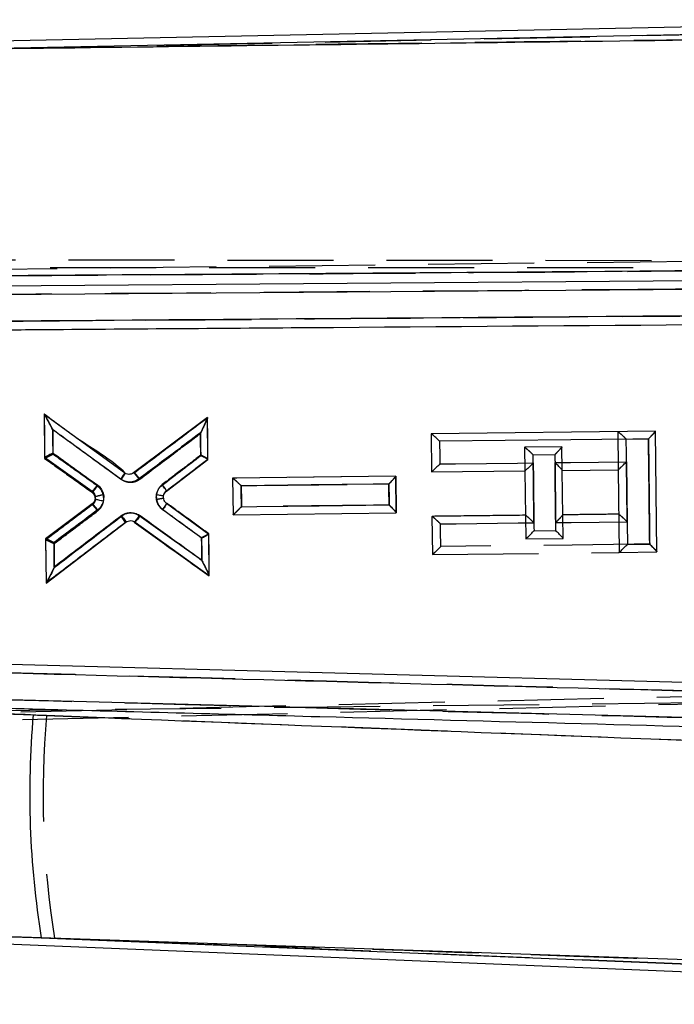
# Model space of a CAD drawing. Extents: x 75 to 757, y 20 to 569.
# Tile 24 of 49: x 392 to 408, y 66 to 90. Entities that reach past the tile are written whole.
import ezdxf

# ---------------------------------------------------------------- set-up
doc = ezdxf.new("R2010")
doc.units = 0
doc.header["$LTSCALE"] = 2
doc.linetypes.add('HIDDEN', pattern=[1.905, 1.27, -0.635])
doc.layers.get('0').update_dxf_attribs({"linetype": 'CONTINUOUS'})

msp = doc.modelspace()

# ---------------------------------------------------------------- linework, layer by layer
at = {"color": 7, "linetype": 'CONTINUOUS'}
for p, q in [((417.191679, 89.93484), (387.995809, 89.345658)), ((417.19453, 89.754104), (391.769156, 89.241007)), ((419.742857, 83.762615), (390.890166, 83.543618)), ((390.909567, 83.342477), (419.761652, 83.566466)), ((394.835626, 79.074149), (392.910336, 80.475791)), ((392.910336, 80.475791), (392.922148, 79.451799)), ((396.823898, 80.400203), (395.054305, 79.075584)), ((396.835491, 79.395348), (396.823898, 80.400203)), ((407.5624, 80.074185), (402.182544, 80.012574)), ((402.182544, 80.012574), (402.193025, 79.097017)), ((407.59555, 77.178994), (407.5624, 80.074185)), ((392.922148, 79.451799), (394.06163, 78.632985)), ((395.842279, 78.635126), (396.835491, 79.395348)), ((402.193025, 79.097017), (404.431318, 79.122647)), ((404.431318, 79.122647), (404.449984, 77.493364)), ((405.326639, 79.132899), (406.666164, 79.148242)), ((405.345296, 77.503616), (405.326639, 79.132899)), ((406.666164, 79.148242), (406.688834, 77.168613)), ((401.34042, 78.992684), (397.428259, 78.948234)), ((397.428259, 78.948234), (397.438362, 78.07287)), ((401.350523, 78.11738), (401.34042, 78.992684)), ((396.856203, 77.601362), (395.844881, 78.339412)), ((394.06455, 78.334619), (392.944698, 77.496424)), ((397.438362, 78.07287), (401.350523, 78.11738)), ((392.956967, 76.431979), (394.869769, 77.892407)), ((395.088409, 77.895645), (396.867558, 76.617146)), ((404.649699, 77.68609), (405.171707, 77.692145)), ((392.944698, 77.496424), (392.956967, 76.431979)), ((396.867558, 76.617146), (396.856203, 77.601362)), ((404.449984, 77.493364), (405.345296, 77.503616)), ((406.688834, 77.168613), (407.59555, 77.178994)), ((406.88851, 77.361643), (407.421921, 77.367822)), ((423.804655, 73.637976), (391.633694, 74.494257)), ((424.599781, 72.778418), (391.037052, 73.666741)), ((388.110022, 67.947104), (427.379196, 66.33975)), ((425.126657, 66.831528), (392.842407, 67.934309)), ((392.842407, 67.934309), (427.385007, 66.520427))]:
    msp.add_line(p, q, dxfattribs=at)
at = {"color": 7, "linetype": 'HIDDEN'}
for p, q in [((392.024114, 89.246153), (417.19453, 89.754104)), ((442.748174, 84.533368), (385.418236, 83.876852)), ((385.871187, 84.184055), (445.231254, 84.138571)), ((445.127273, 83.973318), (385.873367, 83.993444)), ((396.824355, 80.390219), (396.824365, 80.388704)), ((406.655684, 80.063799), (406.666154, 79.149255)), ((406.859949, 79.883798), (407.393361, 79.889982)), ((404.424851, 79.687868), (404.425854, 79.687878)), ((404.424851, 79.687868), (404.431318, 79.123322)), ((405.320172, 79.69812), (404.425864, 79.687878)), ((405.326619, 79.135069), (405.320172, 79.697767)), ((404.629076, 79.507499), (405.151084, 79.513554)), ((394.835695, 79.074104), (394.835626, 79.074149)), ((394.856289, 79.069539), (394.856299, 79.069529)), ((397.428338, 78.947946), (397.429084, 78.947956)), ((401.340499, 78.992644), (401.340499, 78.993032)), ((401.340509, 78.992108), (401.350443, 78.117732)), ((395.841524, 78.645089), (395.841385, 78.644975)), ((395.845021, 78.339313), (395.844881, 78.339417)), ((394.869769, 77.892407), (394.869779, 77.892417)), ((397.438292, 78.072582), (397.43871, 78.072587)), ((402.205214, 78.03295), (402.206048, 78.03296)), ((396.86731, 76.609149), (396.86733, 76.607152)), ((436.793918, 74.37387), (385.997052, 73.193053)), ((436.832224, 74.205795), (385.999237, 73.002442)), ((442.86932, 73.95406), (385.539382, 73.297545)), ((427.385007, 66.520427), (393.162156, 67.921225))]:
    msp.add_line(p, q, dxfattribs=at)
at = {"color": 7, "linetype": 'HIDDEN', "flags": 128}
for points in [[(392.910545, 80.48578), (392.916624, 79.951539), (392.922654, 79.421331)], [(396.835531, 79.406226), (396.829967, 79.895664), (396.824375, 80.388491)], [(393.123721, 79.520284), (393.119558, 79.893578), (393.118863, 79.955726), (393.117055, 80.118039)], [(396.657462, 80.021689), (396.661634, 79.648414), (396.663283, 79.500148)], [(397.428338, 78.947946), (397.433345, 78.507348), (397.438292, 78.072582)], [(401.340499, 78.993032), (399.369274, 78.970317), (397.429213, 78.947956)], [(397.632445, 78.766345), (398.004477, 78.770701), (399.492646, 78.788121), (401.171292, 78.80776)], [(401.171292, 78.80776), (401.175474, 78.434511), (401.176914, 78.305725)], [(397.638057, 78.264256), (397.633885, 78.637525), (397.632445, 78.766345)], [(401.176914, 78.305725), (400.804862, 78.301369), (399.316643, 78.283935), (397.638057, 78.264256)], [(402.205214, 78.03295), (402.210499, 77.571421), (402.215694, 77.117388)], [(402.409181, 77.852099), (402.781243, 77.856421), (404.269501, 77.873696), (404.647484, 77.878082)], [(405.169492, 77.884142), (405.541554, 77.888458), (406.882331, 77.90401)], [(402.4153, 77.309806), (402.411088, 77.683051), (402.409181, 77.852099)], [(392.944887, 77.465956), (392.950728, 76.952109), (392.95653, 76.441963)], [(396.685416, 77.518994), (396.689589, 77.145715), (396.690006, 77.107786), (396.691496, 76.975201)], [(396.86731, 76.609357), (396.861647, 77.10729), (396.855915, 77.611952)], [(393.153881, 76.818048), (393.149708, 77.191337), (393.147652, 77.37564)], [(402.216062, 77.117393), (404.890204, 77.148015), (406.688327, 77.168608)], [(407.421882, 77.367901), (407.0498, 77.36359), (405.561502, 77.346324), (402.4153, 77.309806)]]:
    msp.add_lwpolyline(points, dxfattribs=at)
at = {"color": 7, "linetype": 'CONTINUOUS', "flags": 128}
for points in [[(393.116926, 80.107927), (393.121158, 79.734638), (393.123244, 79.55033)], [(396.663263, 79.489449), (396.659021, 79.862723), (396.658644, 79.895972), (396.657084, 80.033247)], [(407.393391, 79.889898), (407.021388, 79.885586), (405.533358, 79.868331), (402.386859, 79.831808)], [(402.386859, 79.831808), (402.391081, 79.458569), (402.392988, 79.28952)], [(402.392988, 79.28952), (402.765011, 79.293836), (404.25309, 79.311112), (404.631282, 79.315498)], [(405.153289, 79.321557), (405.525312, 79.325874), (406.866118, 79.341421)], [(401.171292, 78.807383), (400.799259, 78.803091), (399.31112, 78.78593), (397.632435, 78.766554)], [(397.632435, 78.766554), (397.636667, 78.393285), (397.638137, 78.264469)], [(401.177004, 78.305348), (401.172752, 78.678602), (401.171292, 78.807383)], [(397.638137, 78.264469), (398.010179, 78.268771), (399.498388, 78.285967), (401.177004, 78.305348)], [(393.147523, 77.405695), (393.151755, 77.032401), (393.1525, 76.966419), (393.154298, 76.807945)], [(396.691675, 76.986769), (396.687443, 77.360048), (396.685754, 77.508305)]]:
    msp.add_lwpolyline(points, dxfattribs=at)
at = {"color": 7, "linetype": 'HIDDEN'}
for centre, radius, start, end in [((392.922429, 83.479053), 5.116814, 283.6698009, 285.9320499), ((394.96098, 77.740223), 0.184742, 54.5642372, 54.6466523), ((414.510443, 71.360894), 21.623614, 174.9608037, 189.1529198)]:
    msp.add_arc(centre, radius, start, end, dxfattribs=at)
at = {"color": 7, "linetype": 'CONTINUOUS'}
msp.add_arc((414.128949, 71.378036), 21.563305, 174.9511815, 189.1896658, dxfattribs=at)
for points, knots in [([(391.769156, 89.241007), (395.76989, 89.2908), (404.245169, 89.396284), (412.722043, 89.503416), (417.197431, 89.559976)], [0, 0, 0, 0, 0.472047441, 1, 1, 1, 1]), ([(416.822001, 83.993499), (412.351839, 83.951901), (403.876555, 83.873032), (395.402695, 83.820524), (391.398246, 83.795711)], [0, 0, 0, 0, 0.527435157, 1, 1, 1, 1]), ([(419.621482, 82.923198), (414.912485, 82.886373), (405.54929, 82.813152), (396.187496, 82.741039), (391.533995, 82.705194)], [0, 0, 0, 0, 0.502926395, 1, 1, 1, 1]), ([(391.51829, 82.500238), (391.596852, 82.500823), (392.214681, 82.505418), (394.989616, 82.526128), (404.230281, 82.595331), (412.932685, 82.662248), (419.477636, 82.712575)], [0, 0, 0, 0, 0.008430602, 0.066299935, 0.297777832, 1, 1, 1, 1]), ([(393.116926, 80.107927), (393.116545, 80.108663), (393.092175, 80.155817), (393.042511, 80.250717), (392.980166, 80.365219), (392.938996, 80.436014), (392.919583, 80.466531), (392.914451, 80.472038), (392.912253, 80.474396)], [0, 0, 0, 0, 0.005210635, 0.333475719, 0.671852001, 0.835892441, 0.929741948, 1, 1, 1, 1]), ([(396.823918, 80.398469), (396.823278, 80.395402), (396.821758, 80.388109), (396.807289, 80.352092), (396.770752, 80.269555), (396.717357, 80.156606), (396.67427, 80.068163), (396.657448, 80.033987), (396.657084, 80.033247)], [0, 0, 0, 0, 0.075607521, 0.179781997, 0.367606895, 0.756433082, 0.994725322, 1, 1, 1, 1]), ([(394.74146, 78.925331), (394.417633, 79.161067), (393.876102, 79.555286), (393.334613, 79.949462), (393.116926, 80.107927)], [0, 0, 0, 0, 0.597984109, 1, 1, 1, 1]), ([(396.657084, 80.033247), (396.456346, 79.882956), (395.964518, 79.51473), (395.472634, 79.146464), (395.181512, 78.928505)], [0, 0, 0, 0, 0.408148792, 1, 1, 1, 1]), ([(402.386859, 79.831808), (402.386329, 79.83233), (402.367248, 79.851117), (402.323916, 79.892813), (402.264991, 79.947631), (402.219952, 79.986967), (402.19279, 80.008614), (402.18662, 80.011262), (402.183527, 80.012589)], [0, 0, 0, 0, 0.006352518, 0.228821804, 0.510946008, 0.714502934, 0.856887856, 1, 1, 1, 1]), ([(407.393391, 79.889898), (407.393907, 79.890429), (407.405579, 79.902437), (407.44177, 79.939772), (407.493054, 79.993773), (407.535114, 80.039707), (407.558096, 80.066293), (407.560962, 80.071321), (407.5624, 80.073843)], [0, 0, 0, 0, 0.006562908, 0.148265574, 0.463343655, 0.692572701, 0.845796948, 1, 1, 1, 1]), ([(407.421921, 77.367822), (407.417184, 77.786863), (407.407679, 78.627563), (407.398163, 79.468247), (407.393391, 79.889898)], [0, 0, 0, 0, 0.498444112, 1, 1, 1, 1]), ([(393.123244, 79.55033), (393.122512, 79.549948), (393.098342, 79.537314), (393.053978, 79.51444), (392.997798, 79.486174), (392.95685, 79.466218), (392.928875, 79.453356), (392.924431, 79.452288), (392.922207, 79.451754)], [0, 0, 0, 0, 0.007749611, 0.256014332, 0.4586829, 0.643271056, 0.821527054, 1, 1, 1, 1]), ([(393.123244, 79.55033), (393.284331, 79.434585), (393.638749, 79.179928), (393.993188, 78.925254), (394.186531, 78.786333)], [0, 0, 0, 0, 0.45450983, 1, 1, 1, 1]), ([(395.743514, 78.785339), (395.905779, 78.909562), (396.212372, 79.144275), (396.518945, 79.378968), (396.663263, 79.489449)], [0, 0, 0, 0, 0.529254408, 1, 1, 1, 1]), ([(396.835491, 79.395577), (396.833645, 79.397555), (396.829956, 79.401508), (396.802022, 79.417953), (396.760138, 79.440615), (396.712007, 79.465347), (396.677965, 79.48223), (396.664005, 79.489085), (396.663263, 79.489449)], [0, 0, 0, 0, 0.199631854, 0.398847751, 0.608828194, 0.841001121, 0.991550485, 1, 1, 1, 1]), ([(402.392988, 79.28952), (402.392468, 79.288989), (402.369686, 79.265697), (402.32423, 79.219453), (402.26525, 79.161237), (402.224462, 79.122466), (402.200418, 79.101003), (402.195751, 79.098351), (402.193412, 79.097022)], [0, 0, 0, 0, 0.0062313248, 0.2731037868, 0.5367573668, 0.7265313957, 0.8629761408, 1, 1, 1, 1]), ([(404.631282, 79.315498), (404.630765, 79.314968), (404.607827, 79.291439), (404.562157, 79.245084), (404.503147, 79.18674), (404.462504, 79.148052), (404.438594, 79.126625), (404.433992, 79.123978), (404.431686, 79.122652)], [0, 0, 0, 0, 0.006196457, 0.275192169, 0.537945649, 0.727087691, 0.863254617, 1, 1, 1, 1]), ([(404.631282, 79.315498), (404.63507, 78.980336), (404.641208, 78.437203), (404.647348, 77.894065), (404.649699, 77.68609)], [0, 0, 0, 0, 0.617088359, 1, 1, 1, 1]), ([(405.326629, 79.133912), (405.325124, 79.137162), (405.322122, 79.14364), (405.298477, 79.171858), (405.255368, 79.21882), (405.202832, 79.272591), (405.165806, 79.309277), (405.153819, 79.321038), (405.153289, 79.321557)], [0, 0, 0, 0, 0.154435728, 0.307897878, 0.537017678, 0.851452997, 0.993433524, 1, 1, 1, 1]), ([(405.171707, 77.692145), (405.1703, 77.816555), (405.164155, 78.359696), (405.158019, 78.902831), (405.153289, 79.321557)], [0, 0, 0, 0, 0.2290565, 1, 1, 1, 1]), ([(406.666502, 79.148247), (406.66878, 79.149569), (406.673325, 79.152207), (406.6971, 79.1736), (406.737609, 79.212213), (406.796641, 79.270678), (406.842516, 79.317135), (406.865602, 79.340889), (406.866118, 79.341421)], [0, 0, 0, 0, 0.136482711, 0.272380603, 0.460934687, 0.722837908, 0.993799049, 1, 1, 1, 1]), ([(406.866118, 79.341421), (406.870573, 78.94775), (406.87804, 78.287828), (406.8855, 77.627897), (406.88851, 77.361643)], [0, 0, 0, 0, 0.596541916, 1, 1, 1, 1]), ([(394.835695, 79.074104), (394.835491, 79.071694), (394.835083, 79.066876), (394.818892, 79.038883), (394.794477, 79.001192), (394.767274, 78.961469), (394.749308, 78.936317), (394.74146, 78.925331)], [0, 0, 0, 0, 0.222954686, 0.445894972, 0.668854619, 0.855362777, 1, 1, 1, 1]), ([(395.054305, 79.075584), (395.036347, 79.064772), (395.000433, 79.043148), (394.93704, 79.035967), (394.879851, 79.046873), (394.848851, 79.065992), (394.835626, 79.074149)], [0, 0, 0, 0, 0.267118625, 0.534208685, 0.801273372, 1, 1, 1, 1]), ([(395.054464, 79.075698), (395.056941, 79.074969), (395.061896, 79.073509), (395.084462, 79.050181), (395.116136, 79.013095), (395.150574, 78.969768), (395.172859, 78.940045), (395.181512, 78.928505)], [0, 0, 0, 0, 0.209545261, 0.419088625, 0.628626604, 0.85580156, 1, 1, 1, 1]), ([(395.181512, 78.928505), (395.150243, 78.909097), (395.083299, 78.867547), (394.994743, 78.853517), (394.902983, 78.856083), (394.824293, 78.873338), (394.765151, 78.910461), (394.74146, 78.925331)], [0, 0, 0, 0, 0.23375969, 0.500454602, 0.555457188, 0.821932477, 1, 1, 1, 1]), ([(397.429143, 78.948244), (397.432129, 78.946924), (397.438087, 78.944293), (397.464862, 78.922738), (397.50944, 78.88359), (397.568547, 78.828521), (397.612259, 78.786354), (397.631905, 78.767074), (397.632435, 78.766554)], [0, 0, 0, 0, 0.142293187, 0.283871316, 0.485631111, 0.765398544, 0.993673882, 1, 1, 1, 1]), ([(401.171292, 78.807383), (401.171808, 78.807914), (401.18357, 78.820015), (401.219829, 78.857436), (401.271151, 78.911589), (401.313161, 78.957701), (401.336138, 78.9845), (401.338996, 78.989689), (401.34043, 78.992291)], [0, 0, 0, 0, 0.006559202, 0.149325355, 0.463904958, 0.692774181, 0.845903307, 1, 1, 1, 1]), ([(394.186531, 78.786333), (394.18164, 78.779571), (394.171461, 78.765499), (394.14893, 78.734988), (394.119777, 78.69677), (394.089929, 78.659906), (394.068323, 78.635799), (394.063861, 78.633923), (394.06163, 78.632985)], [0, 0, 0, 0, 0.082574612, 0.171855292, 0.378895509, 0.585929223, 0.79296444, 1, 1, 1, 1]), ([(394.06163, 78.632985), (394.077276, 78.619015), (394.108571, 78.591076), (394.134404, 78.532509), (394.140438, 78.479493), (394.13448, 78.448525), (394.13246, 78.438028)], [0, 0, 0, 0, 0.284637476, 0.569287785, 0.854006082, 1, 1, 1, 1]), ([(394.186531, 78.786333), (394.200137, 78.775519), (394.2483, 78.737241), (394.308635, 78.650737), (394.347172, 78.523861), (394.335099, 78.438761), (394.328937, 78.395321)], [0, 0, 0, 0, 0.118587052, 0.419781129, 0.7038217, 1, 1, 1, 1]), ([(395.603652, 78.548952), (395.604658, 78.554689), (395.612895, 78.601623), (395.641169, 78.671999), (395.69388, 78.742938), (395.728794, 78.772764), (395.743514, 78.785339)], [0, 0, 0, 0, 0.062253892, 0.509255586, 0.79310552, 1, 1, 1, 1]), ([(395.842279, 78.635126), (395.842228, 78.637706), (395.842126, 78.642866), (395.825663, 78.670862), (395.799161, 78.710223), (395.774354, 78.744422), (395.755472, 78.76966), (395.74865, 78.778605), (395.743514, 78.785339)], [0, 0, 0, 0, 0.22030721, 0.440617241, 0.660924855, 0.881241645, 0.910600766, 1, 1, 1, 1]), ([(395.77281, 78.517958), (395.778289, 78.538394), (395.789249, 78.579265), (395.819408, 78.616379), (395.838934, 78.632384), (395.842279, 78.635126)], [0, 0, 0, 0, 0.453187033, 0.906345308, 1, 1, 1, 1]), ([(394.13246, 78.438028), (394.125504, 78.417859), (394.111618, 78.377596), (394.08022, 78.348927), (394.06455, 78.334619)], [0, 0, 0, 0, 0.500935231, 1, 1, 1, 1]), ([(394.328937, 78.395321), (394.313427, 78.399167), (394.295361, 78.403646), (394.25783, 78.412688), (394.216874, 78.422284), (394.170608, 78.432389), (394.138941, 78.438447), (394.13462, 78.438167), (394.13246, 78.438028)], [0, 0, 0, 0, 0.155589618, 0.181230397, 0.385937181, 0.590628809, 0.795312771, 1, 1, 1, 1]), ([(394.328937, 78.395321), (394.327987, 78.391662), (394.316527, 78.347535), (394.284553, 78.281074), (394.231732, 78.219693), (394.201717, 78.195431), (394.192323, 78.187837)], [0, 0, 0, 0, 0.0448816, 0.5412679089, 0.8564359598, 1, 1, 1, 1]), ([(395.748282, 78.192417), (395.733154, 78.205062), (395.693781, 78.237971), (395.650758, 78.29732), (395.61136, 78.383334), (395.595284, 78.467128), (395.601611, 78.528994), (395.603652, 78.548952)], [0, 0, 0, 0, 0.146793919, 0.382043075, 0.537448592, 0.850784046, 1, 1, 1, 1]), ([(395.77281, 78.517958), (395.770851, 78.518813), (395.766934, 78.520522), (395.735337, 78.526893), (395.687138, 78.535489), (395.639363, 78.543366), (395.610207, 78.547927), (395.603652, 78.548952)], [0, 0, 0, 0, 0.226183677, 0.452360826, 0.678564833, 0.927728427, 1, 1, 1, 1]), ([(395.845021, 78.339313), (395.844739, 78.336924), (395.844177, 78.332148), (395.827415, 78.304432), (395.800948, 78.265071), (395.774994, 78.228691), (395.75699, 78.20415), (395.751036, 78.196127), (395.748282, 78.192417)], [0, 0, 0, 0, 0.223231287, 0.446461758, 0.669704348, 0.892956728, 0.950493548, 1, 1, 1, 1]), ([(395.844881, 78.339417), (395.829264, 78.354087), (395.798026, 78.383429), (395.773011, 78.443946), (395.769195, 78.490407), (395.772384, 78.514718), (395.77281, 78.517958)], [0, 0, 0, 0, 0.317027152, 0.634086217, 0.951232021, 1, 1, 1, 1]), ([(394.192323, 78.187837), (394.00172, 78.045151), (393.653467, 77.784447), (393.305186, 77.523722), (393.147523, 77.405695)], [0, 0, 0, 0, 0.547312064, 1, 1, 1, 1]), ([(394.192323, 78.187837), (394.187166, 78.194668), (394.177368, 78.207645), (394.154901, 78.236696), (394.125587, 78.273228), (394.094579, 78.30916), (394.07193, 78.332414), (394.06701, 78.333887), (394.06455, 78.334624)], [0, 0, 0, 0, 0.08560062, 0.162639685, 0.371974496, 0.581315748, 0.790658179, 1, 1, 1, 1]), ([(394.771879, 78.043172), (394.788598, 78.054632), (394.844585, 78.093006), (394.953109, 78.124439), (395.085463, 78.115448), (395.169125, 78.079755), (395.207879, 78.052843), (395.212407, 78.049699)], [0, 0, 0, 0, 0.129281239, 0.43291394, 0.698871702, 0.964821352, 1, 1, 1, 1]), ([(396.685754, 77.508305), (396.539656, 77.61492), (396.22716, 77.842964), (395.914674, 78.070995), (395.748282, 78.192417)], [0, 0, 0, 0, 0.467520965, 1, 1, 1, 1]), ([(397.438789, 78.072875), (397.441202, 78.074212), (397.446016, 78.076879), (397.470322, 78.098439), (397.511482, 78.137403), (397.57028, 78.195351), (397.615333, 78.241156), (397.637617, 78.263938), (397.638137, 78.264469)], [0, 0, 0, 0, 0.1377597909, 0.2749162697, 0.4663631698, 0.7322573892, 0.9937542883, 1, 1, 1, 1]), ([(401.177004, 78.305348), (401.177534, 78.304828), (401.189623, 78.292967), (401.226743, 78.256221), (401.279327, 78.202478), (401.322392, 78.155764), (401.346027, 78.127787), (401.349015, 78.121475), (401.350513, 78.118309)], [0, 0, 0, 0, 0.006562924, 0.149735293, 0.463774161, 0.692510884, 0.845778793, 1, 1, 1, 1]), ([(393.154298, 76.807945), (393.371243, 76.973609), (393.910474, 77.385378), (394.449635, 77.797097), (394.771879, 78.043172)], [0, 0, 0, 0, 0.402322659, 1, 1, 1, 1]), ([(394.771879, 78.043172), (394.786052, 78.024156), (394.814398, 77.986124), (394.847664, 77.937288), (394.86908, 77.901934), (394.869546, 77.895589), (394.869779, 77.892417)], [0, 0, 0, 0, 0.250011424, 0.500009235, 0.750001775, 1, 1, 1, 1]), ([(394.869769, 77.892407), (394.887569, 77.903371), (394.923169, 77.925298), (394.986314, 77.933097), (395.043698, 77.922769), (395.074957, 77.903806), (395.088409, 77.895645)], [0, 0, 0, 0, 0.2663079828, 0.5326110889, 0.7988721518, 1, 1, 1, 1]), ([(395.212407, 78.049699), (395.204722, 78.038972), (395.194584, 78.024819), (395.172365, 77.994524), (395.146158, 77.959738), (395.116562, 77.922707), (395.095132, 77.898455), (395.09071, 77.896539), (395.088499, 77.895581)], [0, 0, 0, 0, 0.13021448, 0.171793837, 0.378845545, 0.585892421, 0.792943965, 1, 1, 1, 1]), ([(395.212407, 78.049699), (395.505827, 77.838862), (395.998901, 77.484563), (396.492007, 77.13024), (396.691675, 76.986769)], [0, 0, 0, 0, 0.595082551, 1, 1, 1, 1]), ([(404.450332, 77.493369), (404.452632, 77.494695), (404.457223, 77.497341), (404.4811, 77.518779), (404.521738, 77.557504), (404.58071, 77.615787), (404.626268, 77.662135), (404.64918, 77.685559), (404.649699, 77.68609)], [0, 0, 0, 0, 0.136845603, 0.273097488, 0.462468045, 0.725530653, 0.993772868, 1, 1, 1, 1]), ([(405.345286, 77.504589), (405.343787, 77.507802), (405.340798, 77.514207), (405.317184, 77.5423), (405.274121, 77.589116), (405.221514, 77.642927), (405.184371, 77.67972), (405.172237, 77.691625), (405.171707, 77.692145)], [0, 0, 0, 0, 0.154176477, 0.307383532, 0.535970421, 0.849746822, 0.993438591, 1, 1, 1, 1]), ([(393.147523, 77.405695), (393.146785, 77.406061), (393.123499, 77.417602), (393.079823, 77.43888), (393.023575, 77.465217), (392.981463, 77.483919), (392.952414, 77.495688), (392.947371, 77.496258), (392.944847, 77.496543)], [0, 0, 0, 0, 0.007802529, 0.246100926, 0.452000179, 0.639187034, 0.819466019, 1, 1, 1, 1]), ([(396.856203, 77.601308), (396.854399, 77.599831), (396.850793, 77.596881), (396.823258, 77.581234), (396.781933, 77.558764), (396.734253, 77.533521), (396.700457, 77.51592), (396.686489, 77.508686), (396.685754, 77.508305)], [0, 0, 0, 0, 0.199220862, 0.398029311, 0.607557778, 0.83928417, 0.991540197, 1, 1, 1, 1]), ([(406.689172, 77.168618), (406.691434, 77.169941), (406.695948, 77.172582), (406.719728, 77.193991), (406.760222, 77.232639), (406.819196, 77.291051), (406.86499, 77.337441), (406.887993, 77.361111), (406.88851, 77.361643)], [0, 0, 0, 0, 0.136599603, 0.272631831, 0.461451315, 0.723734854, 0.993797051, 1, 1, 1, 1]), ([(407.421921, 77.367822), (407.422451, 77.367302), (407.434605, 77.355378), (407.471766, 77.318569), (407.524389, 77.264718), (407.567426, 77.217844), (407.591054, 77.189688), (407.594042, 77.183234), (407.59554, 77.179997)], [0, 0, 0, 0, 0.006560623, 0.150475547, 0.464162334, 0.692649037, 0.84584824, 1, 1, 1, 1]), ([(396.867528, 76.619366), (396.866826, 76.622623), (396.86516, 76.630349), (396.850137, 76.66647), (396.812348, 76.7482), (396.756142, 76.861361), (396.710715, 76.950335), (396.692059, 76.986034), (396.691675, 76.986769)], [0, 0, 0, 0, 0.074712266, 0.177255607, 0.361517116, 0.743496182, 0.994717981, 1, 1, 1, 1]), ([(393.154298, 76.807945), (393.153934, 76.8072), (393.126577, 76.751241), (393.077032, 76.650893), (393.016715, 76.533559), (392.981164, 76.468357), (392.964402, 76.440054), (392.960158, 76.435139), (392.958318, 76.433007)], [0, 0, 0, 0, 0.005173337, 0.388561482, 0.694394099, 0.844453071, 0.932536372, 1, 1, 1, 1]), ([(391.644016, 74.292917), (397.000829, 74.150759), (407.835215, 73.863239), (418.668644, 73.577314), (424.145733, 73.432758)], [0, 0, 0, 0, 0.4944270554, 1, 1, 1, 1]), ([(387.280881, 73.49345), (387.811332, 73.471564), (389.600785, 73.397731), (391.390277, 73.326101), (392.649308, 73.275704)], [0, 0, 0, 0, 0.296431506, 1, 1, 1, 1]), ([(391.016309, 73.462391), (391.151201, 73.45878), (391.825662, 73.440724), (394.65837, 73.36492), (405.711645, 73.069482), (416.224269, 72.790714), (424.57893, 72.569171)], [0, 0, 0, 0, 0.012056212, 0.060281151, 0.2531806, 1, 1, 1, 1]), ([(392.649308, 73.275704), (393.19627, 73.254001), (403.953346, 72.827167), (414.710294, 72.427728), (424.920285, 72.048599)], [0, 0, 0, 0, 0.050846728, 1, 1, 1, 1]), ([(392.842407, 67.934309), (391.582465, 67.976573), (390.050812, 68.027951), (388.51914, 68.080213), (388.247425, 68.089484)], [0, 0, 0, 0, 0.82260269, 1, 1, 1, 1])]:
    msp.add_open_spline(points, degree=3, knots=knots, dxfattribs=at)
at = {"color": 7, "linetype": 'HIDDEN'}
for points, knots in [([(417.197401, 89.562192), (412.652308, 89.5047), (404.260434, 89.398551), (395.870161, 89.294054), (392.024114, 89.246153)], [0, 0, 0, 0, 0.541606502, 1, 1, 1, 1]), ([(391.65385, 83.79811), (395.503544, 83.821627), (403.892446, 83.872873), (412.282782, 83.950256), (416.822766, 83.992128)], [0, 0, 0, 0, 0.458903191, 1, 1, 1, 1]), ([(419.761623, 83.56661), (414.95244, 83.528979), (405.334213, 83.453718), (395.717842, 83.379577), (390.909726, 83.342507)], [0, 0, 0, 0, 0.500007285, 1, 1, 1, 1]), ([(391.533976, 82.705224), (396.187466, 82.74109), (405.549235, 82.813244), (414.912448, 82.886497), (419.621452, 82.923337)], [0, 0, 0, 0, 0.4970738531, 1, 1, 1, 1]), ([(393.117055, 80.118039), (393.116674, 80.118776), (393.092329, 80.165883), (393.042696, 80.260742), (392.98037, 80.3752), (392.939204, 80.446003), (392.919792, 80.476525), (392.914659, 80.482032), (392.912462, 80.484389)], [0, 0, 0, 0, 0.0052117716, 0.3332181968, 0.671693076, 0.8358073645, 0.9297066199, 1, 1, 1, 1]), ([(394.856299, 79.069529), (394.856295, 79.069532), (394.569922, 79.355907), (393.864018, 79.759089), (393.227561, 80.244213), (392.912462, 80.484389)], [0, 0, 0, 0, 0.000005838, 0.504920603, 1, 1, 1, 1]), ([(396.824355, 80.390219), (396.528938, 80.167498), (395.945843, 79.727891), (395.362667, 79.288224), (395.074948, 79.071307)], [0, 0, 0, 0, 0.506636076, 1, 1, 1, 1]), ([(396.824375, 80.388491), (396.823736, 80.385426), (396.822216, 80.378135), (396.807821, 80.34211), (396.771313, 80.259384), (396.717885, 80.145903), (396.674761, 80.056913), (396.657826, 80.02243), (396.657462, 80.021689)], [0, 0, 0, 0, 0.075208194, 0.178895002, 0.366193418, 0.755064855, 0.994731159, 1, 1, 1, 1]), ([(393.117055, 80.118039), (393.338182, 79.957099), (393.886452, 79.558058), (394.434772, 79.158982), (394.761945, 78.92086)], [0, 0, 0, 0, 0.403318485, 1, 1, 1, 1]), ([(395.202522, 78.924571), (395.490333, 79.1416), (395.975338, 79.507327), (396.460289, 79.873009), (396.657462, 80.021689)], [0, 0, 0, 0, 0.5934179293, 1, 1, 1, 1]), ([(406.656737, 80.063814), (406.659906, 80.062482), (406.666229, 80.059826), (406.69367, 80.038096), (406.739041, 79.998577), (406.797831, 79.944014), (406.840759, 79.902632), (406.859419, 79.884318), (406.859949, 79.883798)], [0, 0, 0, 0, 0.143809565, 0.286872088, 0.491972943, 0.776107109, 0.9936439, 1, 1, 1, 1]), ([(407.393361, 79.889982), (407.393878, 79.890514), (407.40557, 79.902543), (407.441772, 79.939899), (407.493076, 79.993889), (407.535114, 80.039786), (407.558096, 80.066332), (407.560962, 80.07134), (407.5624, 80.073853)], [0, 0, 0, 0, 0.006562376, 0.148518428, 0.463514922, 0.692642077, 0.845833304, 1, 1, 1, 1]), ([(406.882331, 77.90401), (406.877912, 78.294658), (406.870449, 78.954592), (406.862992, 79.614516), (406.859949, 79.883798)], [0, 0, 0, 0, 0.591950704, 1, 1, 1, 1]), ([(407.393361, 79.889982), (407.398129, 79.468305), (407.407636, 78.62762), (407.417143, 77.786918), (407.421882, 77.367901)], [0, 0, 0, 0, 0.501586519, 1, 1, 1, 1]), ([(393.123721, 79.520284), (393.122993, 79.519902), (393.098785, 79.507191), (393.054387, 79.484215), (392.998206, 79.455832), (392.957313, 79.435809), (392.929378, 79.422903), (392.924936, 79.421825), (392.922714, 79.421286)], [0, 0, 0, 0, 0.007719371, 0.256571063, 0.459214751, 0.643645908, 0.821711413, 1, 1, 1, 1]), ([(394.185816, 78.762704), (393.992566, 78.900548), (393.638525, 79.153084), (393.284503, 79.405601), (393.123721, 79.520284)], [0, 0, 0, 0, 0.545841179, 1, 1, 1, 1]), ([(404.425864, 79.687878), (404.428989, 79.686548), (404.435224, 79.683895), (404.462525, 79.662213), (404.507707, 79.622772), (404.566565, 79.568095), (404.60967, 79.526545), (404.628547, 79.508019), (404.629076, 79.507499)], [0, 0, 0, 0, 0.143472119, 0.286211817, 0.490561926, 0.77374183, 0.993650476, 1, 1, 1, 1]), ([(405.320172, 79.697767), (405.31874, 79.695228), (405.315884, 79.690164), (405.292884, 79.66354), (405.250861, 79.61758), (405.199552, 79.563525), (405.163322, 79.526145), (405.1516, 79.514085), (405.151084, 79.513554)], [0, 0, 0, 0, 0.154124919, 0.30728948, 0.536310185, 0.851140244, 0.993439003, 1, 1, 1, 1]), ([(392.922714, 79.421286), (393.109225, 79.28824), (393.488778, 79.017491), (393.86835, 78.746719), (394.061401, 78.609004)], [0, 0, 0, 0, 0.491397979, 1, 1, 1, 1]), ([(396.663283, 79.500148), (396.518803, 79.389528), (396.211551, 79.154281), (395.904273, 78.919022), (395.741487, 78.794389)], [0, 0, 0, 0, 0.470231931, 1, 1, 1, 1]), ([(395.841385, 78.64498), (396.003554, 78.769122), (396.334947, 79.022806), (396.666318, 79.276464), (396.835531, 79.405992)], [0, 0, 0, 0, 0.489357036, 1, 1, 1, 1]), ([(396.835531, 79.406226), (396.833684, 79.408206), (396.829996, 79.412162), (396.802061, 79.428616), (396.760189, 79.451293), (396.712048, 79.476027), (396.677999, 79.492922), (396.664028, 79.499782), (396.663283, 79.500148)], [0, 0, 0, 0, 0.19961196, 0.398813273, 0.60875064, 0.84089764, 0.991513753, 1, 1, 1, 1]), ([(404.647484, 77.878082), (404.643729, 78.210461), (404.637593, 78.753603), (404.631457, 79.296739), (404.629076, 79.507499)], [0, 0, 0, 0, 0.611957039, 1, 1, 1, 1]), ([(405.151084, 79.513554), (405.152488, 79.389148), (405.158616, 78.846014), (405.164757, 78.302874), (405.169492, 77.884142)], [0, 0, 0, 0, 0.229052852, 1, 1, 1, 1]), ([(394.761945, 78.92086), (394.775485, 78.93989), (394.802565, 78.977949), (394.834424, 79.026172), (394.855136, 79.060744), (394.855911, 79.066601), (394.856299, 79.069529)], [0, 0, 0, 0, 0.2500006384, 0.5000007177, 0.7500013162, 1, 1, 1, 1]), ([(395.202522, 78.924571), (395.194965, 78.934577), (395.17985, 78.95459), (395.157313, 78.983277), (395.136028, 79.009507), (395.116797, 79.032196), (395.100387, 79.050483), (395.087572, 79.063477), (395.078468, 79.071207), (395.076122, 79.071277), (395.074948, 79.071312)], [0, 0, 0, 0, 0.125006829, 0.250017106, 0.375007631, 0.5000041, 0.625008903, 0.750005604, 0.875000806, 1, 1, 1, 1]), ([(394.761945, 78.92086), (394.784295, 78.906714), (394.841918, 78.870242), (394.936174, 78.848121), (395.045693, 78.851403), (395.133053, 78.877743), (395.18506, 78.9128), (395.202522, 78.924571)], [0, 0, 0, 0, 0.168081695, 0.43334091, 0.600523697, 0.865872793, 1, 1, 1, 1]), ([(397.429213, 78.947956), (397.432202, 78.946637), (397.438166, 78.944006), (397.464954, 78.922445), (397.509531, 78.883287), (397.568653, 78.828283), (397.612238, 78.786051), (397.631912, 78.766865), (397.632445, 78.766345)], [0, 0, 0, 0, 0.142363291, 0.284013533, 0.485866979, 0.76574113, 0.993652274, 1, 1, 1, 1]), ([(401.171292, 78.80776), (401.171812, 78.808292), (401.18364, 78.820381), (401.219843, 78.857909), (401.271234, 78.912023), (401.313242, 78.958119), (401.336206, 78.984882), (401.339065, 78.990051), (401.340499, 78.992644)], [0, 0, 0, 0, 0.006578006, 0.149628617, 0.464141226, 0.692927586, 0.845974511, 1, 1, 1, 1]), ([(394.061401, 78.609004), (394.077418, 78.595047), (394.109417, 78.567162), (394.124254, 78.527159), (394.131665, 78.507179)], [0, 0, 0, 0, 0.5005241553, 1, 1, 1, 1]), ([(394.131665, 78.507179), (394.124267, 78.527153), (394.109475, 78.567085), (394.077422, 78.595034), (394.061401, 78.609004)], [0, 0, 0, 0, 0.5001830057, 1, 1, 1, 1]), ([(394.185816, 78.762704), (394.180832, 78.755762), (394.17071, 78.741662), (394.148295, 78.711103), (394.119389, 78.672946), (394.089637, 78.636001), (394.068094, 78.611837), (394.063639, 78.609945), (394.061411, 78.608999)], [0, 0, 0, 0, 0.084561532, 0.171748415, 0.378817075, 0.585883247, 0.792941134, 1, 1, 1, 1]), ([(394.32698, 78.558787), (394.312215, 78.598652), (394.282559, 78.678721), (394.218154, 78.734631), (394.185816, 78.762704)], [0, 0, 0, 0, 0.4978821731, 1, 1, 1, 1]), ([(395.741487, 78.794389), (395.725665, 78.780459), (395.686138, 78.745659), (395.645113, 78.684846), (395.608665, 78.599001), (395.594685, 78.516178), (395.602414, 78.454451), (395.604903, 78.434576)], [0, 0, 0, 0, 0.156930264, 0.392039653, 0.537796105, 0.851177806, 1, 1, 1, 1]), ([(395.841524, 78.645089), (395.841442, 78.647674), (395.841278, 78.652843), (395.824566, 78.680714), (395.797719, 78.719877), (395.7705, 78.756719), (395.751227, 78.78188), (395.744344, 78.790721), (395.741487, 78.794389)], [0, 0, 0, 0, 0.220399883, 0.440799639, 0.661206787, 0.881629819, 0.950882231, 1, 1, 1, 1]), ([(395.773416, 78.464835), (395.773416, 78.464847), (395.773416, 78.474728), (395.767136, 78.505591), (395.77563, 78.547257), (395.793732, 78.590627), (395.814437, 78.620681), (395.833566, 78.63846), (395.841375, 78.644967), (395.841385, 78.644975)], [0, 0, 0, 0, 0.000171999, 0.146648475, 0.46274407, 0.609927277, 0.847601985, 0.999806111, 1, 1, 1, 1]), ([(395.841385, 78.644975), (395.841395, 78.644984), (395.841441, 78.645022), (395.841487, 78.64506), (395.841524, 78.645089)], [0, 0, 0, 0, 0.215663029, 1, 1, 1, 1]), ([(394.131665, 78.507179), (394.131668, 78.507166), (394.13672, 78.486962), (394.141343, 78.444749), (394.126181, 78.382614), (394.096452, 78.339073), (394.074338, 78.316286), (394.065329, 78.310656), (394.065315, 78.310648)], [0, 0, 0, 0, 0.000186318, 0.2841969, 0.568655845, 0.853774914, 0.999785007, 1, 1, 1, 1]), ([(394.065315, 78.310648), (394.080658, 78.324993), (394.111343, 78.353682), (394.135833, 78.412922), (394.140574, 78.466048), (394.133909, 78.49682), (394.131665, 78.507179)], [0, 0, 0, 0, 0.285146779, 0.570291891, 0.855351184, 1, 1, 1, 1]), ([(394.193485, 78.164224), (394.209952, 78.178208), (394.258204, 78.219186), (394.315184, 78.309745), (394.348138, 78.433885), (394.334044, 78.517085), (394.32698, 78.558787)], [0, 0, 0, 0, 0.147116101, 0.431082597, 0.714847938, 1, 1, 1, 1]), ([(395.773416, 78.464835), (395.77139, 78.464442), (395.76734, 78.463654), (395.735668, 78.457905), (395.687657, 78.449282), (395.640252, 78.440844), (395.611419, 78.435731), (395.604903, 78.434576)], [0, 0, 0, 0, 0.226719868, 0.453438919, 0.680153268, 0.927723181, 1, 1, 1, 1]), ([(395.604903, 78.434576), (395.606342, 78.427458), (395.61606, 78.379403), (395.6473, 78.308861), (395.701438, 78.240894), (395.736009, 78.21288), (395.75005, 78.201502)], [0, 0, 0, 0, 0.07765652, 0.524326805, 0.806796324, 1, 1, 1, 1]), ([(395.845547, 78.349287), (395.845294, 78.3469), (395.844787, 78.342128), (395.828262, 78.314293), (395.801489, 78.273733), (395.773108, 78.233238), (395.755007, 78.208324), (395.75005, 78.201502)], [0, 0, 0, 0, 0.223201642, 0.446401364, 0.669591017, 0.90952928, 1, 1, 1, 1]), ([(396.855915, 77.612007), (396.684789, 77.736879), (396.347991, 77.982644), (396.01121, 78.228399), (395.845547, 78.349287)], [0, 0, 0, 0, 0.5080983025, 1, 1, 1, 1]), ([(394.065315, 78.310648), (393.874895, 78.167089), (393.501486, 77.885574), (393.128042, 77.604037), (392.945036, 77.46607)], [0, 0, 0, 0, 0.509952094, 1, 1, 1, 1]), ([(393.147652, 77.37564), (393.305613, 77.494746), (393.654239, 77.757619), (394.002836, 78.02047), (394.193485, 78.164224)], [0, 0, 0, 0, 0.453095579, 1, 1, 1, 1]), ([(394.193485, 78.164224), (394.188402, 78.170915), (394.178567, 78.183861), (394.155981, 78.212833), (394.126475, 78.249397), (394.095375, 78.285248), (394.072687, 78.308452), (394.067772, 78.309916), (394.065315, 78.310648)], [0, 0, 0, 0, 0.084046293, 0.162627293, 0.371971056, 0.581317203, 0.790657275, 1, 1, 1, 1]), ([(395.191615, 78.045144), (395.159798, 78.06388), (395.091803, 78.103919), (394.985168, 78.118421), (394.876325, 78.105175), (394.802025, 78.074662), (394.759765, 78.044214), (394.751265, 78.038091)], [0, 0, 0, 0, 0.234019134, 0.50011283, 0.667374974, 0.933100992, 1, 1, 1, 1]), ([(395.75005, 78.201502), (395.915919, 78.080472), (396.2277, 77.852973), (396.539496, 77.625467), (396.685416, 77.518994)], [0, 0, 0, 0, 0.532002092, 1, 1, 1, 1]), ([(397.43871, 78.072587), (397.441116, 78.073921), (397.445917, 78.076585), (397.470199, 78.098146), (397.511332, 78.137102), (397.570141, 78.195075), (397.615223, 78.240912), (397.637538, 78.263724), (397.638057, 78.264256)], [0, 0, 0, 0, 0.137699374, 0.274798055, 0.466143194, 0.731951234, 0.993755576, 1, 1, 1, 1]), ([(401.176914, 78.305725), (401.177444, 78.305206), (401.189555, 78.293324), (401.226678, 78.256565), (401.279261, 78.202822), (401.32232, 78.156114), (401.345933, 78.12814), (401.34893, 78.121824), (401.350433, 78.118656)], [0, 0, 0, 0, 0.006562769, 0.149992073, 0.46386035, 0.692534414, 0.845783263, 1, 1, 1, 1]), ([(392.957861, 76.442986), (393.269532, 76.680991), (393.900035, 77.162469), (394.530436, 77.643884), (394.849216, 77.887326)], [0, 0, 0, 0, 0.494321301, 1, 1, 1, 1]), ([(394.751265, 78.038091), (394.432378, 77.794535), (393.899947, 77.38788), (393.367451, 76.981169), (393.153881, 76.818048)], [0, 0, 0, 0, 0.598926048, 1, 1, 1, 1]), ([(394.849216, 77.887326), (394.848979, 77.890495), (394.848505, 77.896835), (394.827083, 77.932198), (394.793793, 77.981035), (394.765441, 78.019072), (394.751265, 78.038091)], [0, 0, 0, 0, 0.250000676, 0.499996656, 0.749998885, 1, 1, 1, 1]), ([(395.067875, 77.890897), (395.364663, 77.679166), (395.964456, 77.251267), (396.564299, 76.823336), (396.86733, 76.607152)], [0, 0, 0, 0, 0.494816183, 1, 1, 1, 1]), ([(395.068094, 77.890743), (395.069129, 77.890922), (395.071199, 77.89128), (395.079875, 77.899743), (395.092192, 77.913663), (395.108102, 77.933031), (395.126789, 77.956901), (395.147541, 77.984313), (395.169511, 78.014155), (395.184246, 78.034813), (395.191615, 78.045144)], [0, 0, 0, 0, 0.12499617, 0.249999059, 0.374991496, 0.500003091, 0.624992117, 0.750001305, 0.874982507, 1, 1, 1, 1]), ([(396.691496, 76.975201), (396.488239, 77.120194), (395.988259, 77.476852), (395.488316, 77.83349), (395.191615, 78.045144)], [0, 0, 0, 0, 0.4065308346, 1, 1, 1, 1]), ([(404.444481, 78.05859), (404.444156, 78.058586), (404.065807, 78.054726), (403.319687, 78.045511), (402.573901, 78.037105), (402.206147, 78.03296)], [0, 0, 0, 0, 0.0004349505, 0.5071063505, 1, 1, 1, 1]), ([(402.409181, 77.852099), (402.408648, 77.852619), (402.389425, 77.871365), (402.346193, 77.913236), (402.287243, 77.968017), (402.242331, 78.007351), (402.215301, 78.02899), (402.209204, 78.031634), (402.206147, 78.03296)], [0, 0, 0, 0, 0.006360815, 0.229361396, 0.511260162, 0.714663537, 0.856960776, 1, 1, 1, 1]), ([(404.647484, 77.878082), (404.646954, 77.878604), (404.628031, 77.897235), (404.584824, 77.938795), (404.526004, 77.993534), (404.480917, 78.032936), (404.453743, 78.054613), (404.447573, 78.057262), (404.444481, 78.05859)], [0, 0, 0, 0, 0.006356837, 0.227076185, 0.509908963, 0.714024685, 0.85664097, 1, 1, 1, 1]), ([(405.338829, 78.068489), (405.337399, 78.065962), (405.334548, 78.060923), (405.311581, 78.034374), (405.269626, 77.988485), (405.218196, 77.934414), (405.181922, 77.896847), (405.170012, 77.884673), (405.169492, 77.884142)], [0, 0, 0, 0, 0.153875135, 0.306784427, 0.535239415, 0.849380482, 0.993424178, 1, 1, 1, 1]), ([(406.679357, 78.084185), (406.679022, 78.084182), (406.450458, 78.081919), (406.003612, 78.076301), (405.557104, 78.071284), (405.338829, 78.068832)], [0, 0, 0, 0, 0.0007484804, 0.5115165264, 1, 1, 1, 1]), ([(406.679357, 78.084185), (406.682486, 78.082854), (406.688729, 78.080201), (406.716033, 78.058487), (406.761275, 78.019008), (406.820042, 77.964384), (406.863046, 77.922936), (406.881801, 77.90453), (406.882331, 77.90401)], [0, 0, 0, 0, 0.143666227, 0.286584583, 0.49137592, 0.775084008, 0.993646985, 1, 1, 1, 1]), ([(393.147652, 77.37564), (393.146911, 77.376007), (393.123699, 77.387513), (393.080047, 77.408628), (393.023823, 77.43486), (392.981676, 77.4535), (392.952597, 77.465232), (392.947557, 77.46579), (392.945036, 77.46607)], [0, 0, 0, 0, 0.007841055, 0.245433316, 0.451403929, 0.638756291, 0.819254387, 1, 1, 1, 1]), ([(396.855915, 77.611952), (396.854111, 77.610482), (396.850505, 77.607545), (396.822968, 77.591921), (396.781655, 77.569462), (396.733956, 77.544224), (396.700139, 77.52662), (396.686151, 77.519375), (396.685416, 77.518994)], [0, 0, 0, 0, 0.1991768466, 0.3979381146, 0.6074031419, 0.8390857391, 0.9915414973, 1, 1, 1, 1]), ([(402.4153, 77.309806), (402.414784, 77.309275), (402.39212, 77.285954), (402.346592, 77.239865), (402.287728, 77.181632), (402.24697, 77.142849), (402.223011, 77.121371), (402.218382, 77.118721), (402.216062, 77.117393)], [0, 0, 0, 0, 0.006212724, 0.272614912, 0.536463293, 0.726404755, 0.862903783, 1, 1, 1, 1]), ([(407.421882, 77.367901), (407.422412, 77.367381), (407.434593, 77.35543), (407.471769, 77.318597), (407.524398, 77.264729), (407.567441, 77.217861), (407.591051, 77.189697), (407.594041, 77.183241), (407.59554, 77.180002)], [0, 0, 0, 0, 0.006559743, 0.150796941, 0.464326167, 0.692741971, 0.845891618, 1, 1, 1, 1]), ([(396.86731, 76.609357), (396.866602, 76.612607), (396.864925, 76.62031), (396.849868, 76.65633), (396.812105, 76.737689), (396.756027, 76.850393), (396.710389, 76.938812), (396.691877, 76.974467), (396.691496, 76.975201)], [0, 0, 0, 0, 0.075039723, 0.177906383, 0.362327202, 0.743460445, 0.994722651, 1, 1, 1, 1]), ([(393.153881, 76.818048), (393.153517, 76.817301), (393.126145, 76.761185), (393.076492, 76.660779), (393.016143, 76.543401), (392.980671, 76.478273), (392.963934, 76.45001), (392.959698, 76.445111), (392.957861, 76.442986)], [0, 0, 0, 0, 0.005180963, 0.389358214, 0.694777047, 0.844614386, 0.932597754, 1, 1, 1, 1]), ([(424.145673, 73.432897), (418.668593, 73.577433), (407.83514, 73.863321), (397.000785, 74.150799), (391.643966, 74.292937)], [0, 0, 0, 0, 0.505571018, 1, 1, 1, 1]), ([(391.037101, 73.666751), (396.638203, 73.518099), (407.840365, 73.220798), (419.041337, 72.925232), (424.641803, 72.777449)], [0, 0, 0, 0, 0.500001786, 1, 1, 1, 1]), ([(392.970408, 73.260252), (391.604172, 73.315061), (389.7066, 73.391185), (387.809075, 73.469748), (387.277752, 73.491746)], [0, 0, 0, 0, 0.719991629, 1, 1, 1, 1]), ([(425.420061, 72.023297), (417.795035, 72.306373), (406.978514, 72.707933), (396.161924, 73.134415), (392.970408, 73.260252)], [0, 0, 0, 0, 0.704942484, 1, 1, 1, 1]), ([(388.245508, 68.087498), (388.517216, 68.078208), (390.15611, 68.022178), (391.794985, 67.967139), (393.162156, 67.921225)], [0, 0, 0, 0, 0.165787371, 1, 1, 1, 1]), ([(393.162156, 67.921225), (396.355398, 67.811853), (407.176789, 67.441206), (417.997174, 67.071807), (425.624614, 66.811412)], [0, 0, 0, 0, 0.295086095, 1, 1, 1, 1])]:
    msp.add_open_spline(points, degree=3, knots=knots, dxfattribs=at)

doc.saveas('drawing.dxf')
